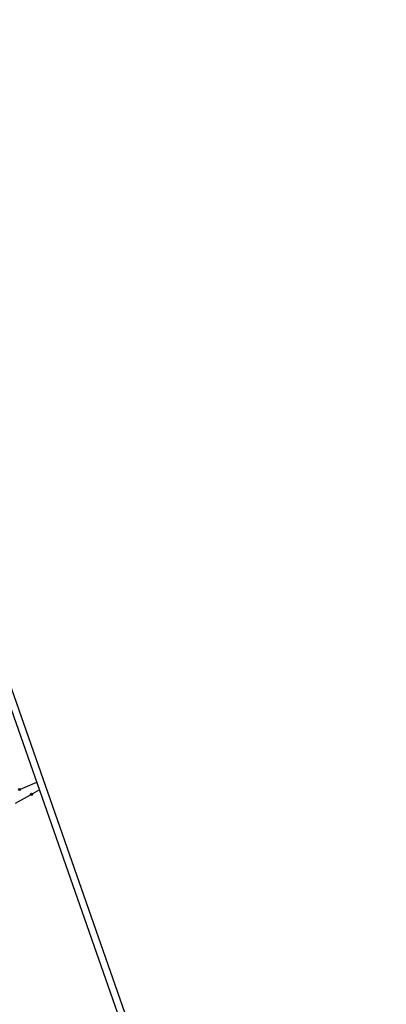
# Model space of a CAD drawing. Extents: x 446740 to 447511, y 442825 to 444215.
# Tile 94 of 94: x 447248 to 447511, y 443507 to 444215. Entities that reach past the tile are written whole.
import ezdxf

# ---------------------------------------------------------------- set-up
doc = ezdxf.new("R2010")
doc.units = 0
doc.header["$LTSCALE"] = 2
doc.header["$MEASUREMENT"] = 0
doc.linetypes.add('AUSGEZOGEN', pattern=[0])
doc.layers.get('0').update_dxf_attribs({"linetype": 'AUSGEZOGEN'})
for name, color, linetype in [('205-GRENZL', 8, 'AUSGEZOGEN'), ('205-GRENZP', 8, 'AUSGEZOGEN'), ('FBRTOP', 250, 'AUSGEZOGEN'), ('Planeinteilung', 250, 'CONTINUOUS'), ('RAHMEN', 7, 'AUSGEZOGEN')]:
    doc.layers.add(name, color=color, linetype=linetype)

# ---------------------------------------------------------------- blocks, each defined once
blk = doc.blocks.new('1135420')
blk.add_line((1135, 420), (0, 420))
at = {"layer": 'RAHMEN'}
blk.add_line((950, 415), (25, 415), dxfattribs=at)
blk = doc.blocks.new('GST')
at = {"color": 0}
blk.add_circle((0, 0), 0.75, dxfattribs=at)
blk.add_point((0, 0), dxfattribs=at)

msp = doc.modelspace()

# ---------------------------------------------------------------- linework, layer by layer
at = {"layer": '205-GRENZL'}
for p, q in [((447248.24, 443661.48), (447259.97, 443666.47)), ((447261.91, 443660.93), (447256.84, 443658.01)), ((447244.62, 443651.32), (447255.53, 443657.27))]:
    msp.add_line(p, q, dxfattribs=at)
at = {"layer": 'FBRTOP', "color": 0, "const_width": 0.5}
msp.add_lwpolyline([(447118.97, 443523.41, 0), (447120.06, 443520.3, 0.000001), (447128.32, 443496.71, -0.000001), (447136.57, 443473.11)], format="xyb", dxfattribs=at)

# ---------------------------------------------------------------- block references
at = {"layer": '205-GRENZP', "rotation": 289.2892292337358}
for p in [(447247.55, 443661.19), (447256.19, 443657.63)]:
    msp.add_blockref('GST', p, dxfattribs=at)
at = {"layer": 'Planeinteilung', "linetype": 'Continuous', "rotation": 289.2892292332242}
msp.add_blockref('1135420', (446739.88, 443896.21), dxfattribs=at)

doc.saveas('drawing.dxf')
